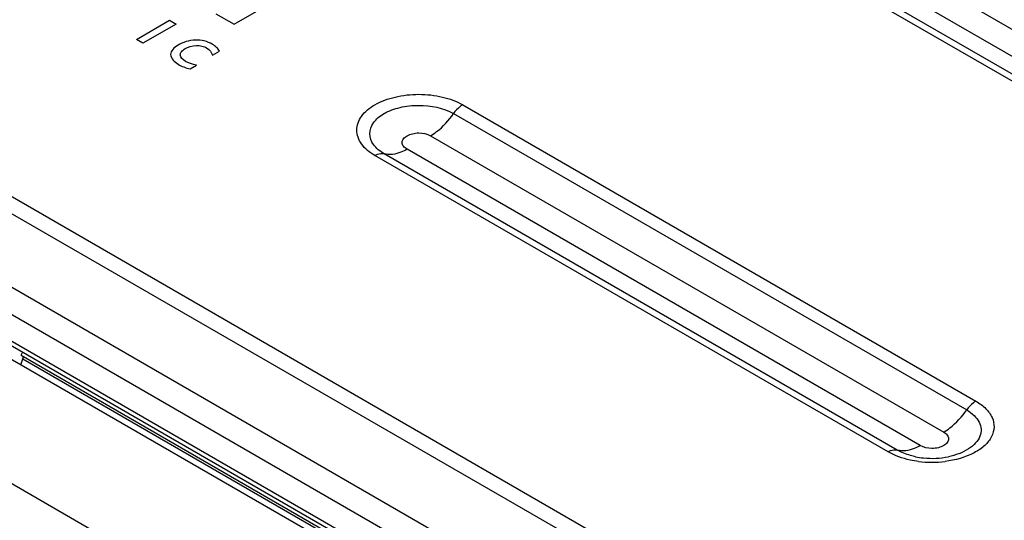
# Model space of a CAD drawing. Header units: millimetres. Extents: x 0 to 1980, y 0 to 1400.
# Tile 17 of 58: x 1118 to 1163, y 782 to 805. Entities that reach past the tile are written whole.
import ezdxf

# ---------------------------------------------------------------- set-up
doc = ezdxf.new("R2010")
doc.units = ezdxf.units.MM
doc.header["$LTSCALE"] = 108.9
doc.layers.add('00_COMPONENTS', color=7, linetype='CONTINUOUS')

msp = doc.modelspace()

# ---------------------------------------------------------------- linework, layer by layer
at = {"layer": '00_COMPONENTS', "color": 9, "linetype": 'Continuous'}
for p, q in [((1090.947, 846.254), (1177.921, 796.041)), ((1175.354, 795.13), (1088.38, 845.344)), ((1175.779, 795.212), (1088.804, 845.425)), ((1176.839, 795.416), (1089.865, 845.629)), ((1054.67, 832.822), (1153.666, 775.668)), ((1054.317, 832.231), (1153.313, 775.077)), ((1138.04, 800.939), (1161.729, 787.263)), ((1137.616, 800.531), (1161.304, 786.855)), ((1136.556, 799.51), (1160.244, 785.834)), ((1157.677, 784.924), (1133.989, 798.6)), ((1158.101, 785.006), (1134.413, 798.682)), ((1159.162, 785.21), (1135.474, 798.886)), ((1106.781, 789.491), (1126.315, 778.213)), ((1117.739, 789.213), (1149.226, 771.035))]:
    msp.add_line(p, q, dxfattribs=at)
at = {"layer": '00_COMPONENTS', "color": 7, "linetype": 'Continuous'}
for p, q in [((1054.171, 828.924), (1153.167, 771.77)), ((1150.978, 771.767), (1059.14, 824.788)), ((1126.644, 805.143), (1127.485, 804.658)), ((1127.485, 804.658), (1128.641, 805.325)), ((1122.981, 803.959), (1124.508, 804.841)), ((1124.808, 804.667), (1123.281, 803.786)), ((1124.508, 804.841), (1124.808, 804.667)), ((1123.281, 803.786), (1122.981, 803.959)), ((1126.489, 803.234), (1126.814, 803.422)), ((1125.454, 802.598), (1125.752, 802.77)), ((1131.351, 781.021), (1111.694, 792.37)), ((1113.121, 792.401), (1148.349, 772.062)), ((1148.711, 771.623), (1114.761, 791.223)), ((1117.654, 789.39), (1117.725, 789.512)), ((1117.648, 788.933), (1117.739, 789.213)), ((1117.654, 789.391), (1119.45, 788.353)), ((1119.45, 788.353), (1149.336, 771.099))]:
    msp.add_line(p, q, dxfattribs=at)
at = {"layer": '00_COMPONENTS', "color": 9, "linetype": 'Continuous'}
msp.add_arc((1159.703, 789.347), 4.907, 262.7907, 277.0791, dxfattribs=at)
at = {"layer": '00_COMPONENTS', "color": 7, "linetype": 'Continuous'}
for points, knots in [([(1124.901, 803.696), (1124.705, 803.583), (1124.481, 803.327), (1124.605, 803.082), (1124.677, 803)], [0, 0, 0, 0, 0.643531, 1, 1, 1, 1]), ([(1126.814, 803.422), (1126.776, 803.479), (1126.692, 803.594), (1126.462, 803.761), (1126.134, 803.899), (1125.537, 803.963), (1125.113, 803.818), (1124.901, 803.696)], [0, 0, 0, 0, 0.131276, 0.268981, 0.456108, 0.62608, 1, 1, 1, 1]), ([(1125.752, 802.77), (1125.568, 802.811), (1125.215, 802.912), (1124.96, 803.181), (1125.047, 803.403), (1125.274, 803.58), (1125.635, 803.701), (1125.916, 803.669), (1125.998, 803.649)], [0, 0, 0, 0, 0.231515, 0.452723, 0.5583, 0.677923, 0.898666, 1, 1, 1, 1]), ([(1125.998, 803.649), (1126.081, 803.63), (1126.346, 803.532), (1126.449, 803.355), (1126.489, 803.234)], [0, 0, 0, 0, 0.289137, 1, 1, 1, 1]), ([(1124.677, 803), (1124.738, 802.931), (1124.956, 802.759), (1125.249, 802.642), (1125.454, 802.598)], [0, 0, 0, 0, 0.372712, 1, 1, 1, 1]), ([(1117.739, 789.213), (1117.743, 789.225), (1117.754, 789.265), (1117.755, 789.31), (1117.745, 789.339)], [0, 0, 0, 0, 0.283057, 1, 1, 1, 1]), ([(1158.948, 784.697), (1159.07, 784.673), (1159.57, 784.599), (1160.085, 784.621), (1160.458, 784.697)], [0, 0, 0, 0, 0.246674, 1, 1, 1, 1])]:
    msp.add_open_spline(points, degree=3, knots=knots, dxfattribs=at)
at = {"layer": '00_COMPONENTS', "color": 9, "linetype": 'Continuous'}
for points, knots in [([(1133.989, 798.6), (1133.752, 798.737), (1133.345, 799.049), (1133.062, 799.77), (1133.345, 800.491), (1134.019, 801.011), (1134.944, 801.348), (1136.015, 801.464), (1137.084, 801.348), (1137.753, 801.105), (1138.04, 800.939)], [0, 0, 0, 0, 0.114315, 0.20755, 0.300794, 0.415108, 0.553856, 0.707558, 0.861246, 1, 1, 1, 1]), ([(1134.413, 798.682), (1134.226, 798.79), (1133.904, 799.036), (1133.68, 799.606), (1133.904, 800.176), (1134.437, 800.588), (1135.169, 800.854), (1136.267, 800.973), (1137.141, 800.806), (1137.616, 800.531)], [0, 0, 0, 0, 0.114591, 0.208042, 0.301503, 0.416084, 0.555156, 0.709217, 1, 1, 1, 1]), ([(1138.04, 800.939), (1138.001, 800.917), (1137.838, 800.806), (1137.703, 800.656), (1137.616, 800.531)], [0, 0, 0, 0, 0.230502, 1, 1, 1, 1]), ([(1136.556, 799.51), (1136.654, 799.567), (1137.063, 799.845), (1137.4, 800.219), (1137.616, 800.531)], [0, 0, 0, 0, 0.230502, 1, 1, 1, 1]), ([(1135.474, 798.886), (1135.41, 798.922), (1135.302, 799.006), (1135.226, 799.198), (1135.302, 799.391), (1135.482, 799.53), (1135.729, 799.62), (1136.1, 799.66), (1136.395, 799.603), (1136.556, 799.51)], [0, 0, 0, 0, 0.114571, 0.208036, 0.301501, 0.416084, 0.555162, 0.709228, 1, 1, 1, 1]), ([(1133.989, 798.6), (1134.025, 798.621), (1134.155, 798.686), (1134.313, 798.711), (1134.413, 798.682)], [0, 0, 0, 0, 0.287265, 1, 1, 1, 1]), ([(1135.474, 798.886), (1135.383, 798.833), (1135.058, 798.672), (1134.663, 798.61), (1134.413, 798.682)], [0, 0, 0, 0, 0.287265, 1, 1, 1, 1]), ([(1161.729, 787.263), (1161.897, 787.166), (1162.192, 786.952), (1162.503, 786.533), (1162.605, 786.06), (1162.471, 785.592), (1162.136, 785.183), (1161.436, 784.712), (1160.772, 784.535), (1160.307, 784.477)], [0, 0, 0, 0, 0.129605, 0.240946, 0.340642, 0.441287, 0.554899, 0.687174, 1, 1, 1, 1]), ([(1161.729, 787.263), (1161.689, 787.241), (1161.526, 787.13), (1161.391, 786.98), (1161.304, 786.855)], [0, 0, 0, 0, 0.230502, 1, 1, 1, 1]), ([(1160.244, 785.834), (1160.342, 785.891), (1160.751, 786.169), (1161.088, 786.543), (1161.304, 786.855)], [0, 0, 0, 0, 0.230502, 1, 1, 1, 1]), ([(1161.304, 786.855), (1161.43, 786.783), (1161.652, 786.623), (1161.893, 786.317), (1161.993, 785.972), (1161.93, 785.621), (1161.719, 785.305), (1161.25, 784.925), (1160.786, 784.764), (1160.458, 784.697)], [0, 0, 0, 0, 0.132925, 0.248126, 0.350966, 0.452377, 0.563973, 0.692611, 1, 1, 1, 1]), ([(1160.244, 785.834), (1160.307, 785.798), (1160.416, 785.715), (1160.491, 785.522), (1160.415, 785.33), (1160.236, 785.191), (1159.988, 785.101), (1159.617, 785.061), (1159.322, 785.117), (1159.162, 785.21)], [0, 0, 0, 0, 0.114571, 0.208036, 0.301501, 0.416084, 0.555162, 0.709228, 1, 1, 1, 1]), ([(1157.677, 784.924), (1157.713, 784.945), (1157.843, 785.01), (1158.001, 785.035), (1158.101, 785.006)], [0, 0, 0, 0, 0.287265, 1, 1, 1, 1]), ([(1159.087, 784.478), (1158.956, 784.495), (1158.469, 784.578), (1157.991, 784.743), (1157.677, 784.924)], [0, 0, 0, 0, 0.266786, 1, 1, 1, 1]), ([(1159.162, 785.21), (1159.071, 785.157), (1158.746, 784.996), (1158.351, 784.933), (1158.101, 785.006)], [0, 0, 0, 0, 0.287265, 1, 1, 1, 1]), ([(1158.948, 784.697), (1158.869, 784.713), (1158.577, 784.784), (1158.293, 784.895), (1158.101, 785.006)], [0, 0, 0, 0, 0.265067, 1, 1, 1, 1])]:
    msp.add_open_spline(points, degree=3, knots=knots, dxfattribs=at)

doc.saveas('drawing.dxf')
